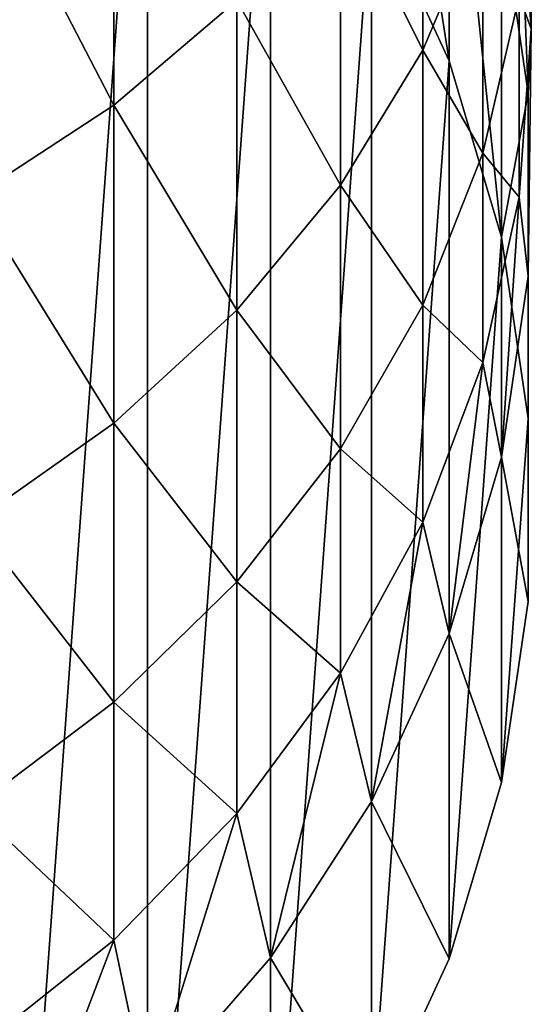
# Model space of a CAD drawing. Header units: metres. Extents: x -27 to 80, y -171 to 27.
# Tile 41 of 117: x 7.69 to 12, y -164.16 to -155.88. Entities that reach past the tile are written whole.
import ezdxf

# ---------------------------------------------------------------- set-up
doc = ezdxf.new("R2010")
doc.units = ezdxf.units.M
doc.layers.add('solid_509380_SW0003', color=7, linetype='CONTINUOUS')

msp = doc.modelspace()

# ---------------------------------------------------------------- linework, layer by layer
at = {"layer": 'solid_509380_SW0003'}
for points in [[(7.573114, -151.252884, 218.311813), (8.770081, -152.30336, 218.694153), (7.573114, -168.747116, 224.679184)], [(10.654623, -152.076004, 227.124817), (11.307101, -156.223709, 220.121048), (10.654609, -154.812134, 219.607269)], [(11.307131, -153.487625, 227.638611), (11.307101, -156.223709, 220.121048), (10.654623, -152.076004, 227.124817)], [(8.770081, -152.30336, 218.694153), (8.770081, -167.69664, 224.296844), (7.573114, -168.747116, 224.679184)], [(8.770081, -152.30336, 218.694153), (9.803653, -153.497192, 219.128662), (8.770081, -167.69664, 224.296844)], [(9.803653, -153.497192, 219.128662), (9.803653, -166.502808, 223.86232), (8.770081, -167.69664, 224.296844)], [(9.803653, -153.497192, 219.128662), (10.654609, -154.812134, 219.607269), (9.803653, -166.502808, 223.86232)], [(11.307131, -153.487625, 227.638611), (11.748995, -157.705704, 220.660446), (11.307101, -156.223709, 220.121048)], [(11.749009, -154.969604, 228.178009), (11.748995, -157.705704, 220.660446), (11.307131, -153.487625, 227.638611)], [(8.485281, -156.596344, 246.352615), (8.485281, -153.620453, 249.377106), (7.305137, -154.322723, 250.137344)], [(8.485281, -156.596344, 246.352615), (9.52024, -155.716599, 245.565979), (8.485281, -153.620453, 249.377106)], [(11.086555, -156.13443, 240.751678), (11.086555, -153.69426, 243.757629), (10.392304, -154.743698, 244.696014)], [(11.086555, -156.13443, 240.751678), (11.59111, -154.937057, 239.870987), (11.086555, -153.69426, 243.757629)], [(7.305137, -157.367844, 247.042496), (8.485281, -156.596344, 246.352615), (7.305137, -154.322723, 250.137344)], [(12, -155.954575, 232.142807), (12, -154.335419, 235.170792), (11.897338, -155.679855, 235.974411)], [(12, -155.954575, 232.142807), (11.897338, -154.539688, 231.470917), (12, -154.335419, 235.170792)], [(11.972025, -156.494324, 228.732956), (11.749009, -154.969604, 228.178009), (11.897338, -154.539688, 231.470917)], [(11.972025, -156.494324, 228.732956), (11.897338, -154.539688, 231.470917), (12, -155.954575, 232.142807)], [(10.392304, -157.268494, 241.585815), (10.392304, -154.743698, 244.696014), (9.52024, -155.716599, 245.565979)], [(10.392304, -157.268494, 241.585815), (11.086555, -156.13443, 240.751678), (10.392304, -154.743698, 244.696014)], [(10.654609, -154.812134, 219.607269), (10.654609, -165.187866, 223.383728), (9.803653, -166.502808, 223.86232)], [(10.654609, -154.812134, 219.607269), (11.307101, -156.223709, 220.121048), (10.654609, -165.187866, 223.383728)], [(11.59111, -157.001297, 236.764297), (11.59111, -154.937057, 239.870987), (11.086555, -156.13443, 240.751678)], [(11.59111, -157.001297, 236.764297), (11.897338, -155.679855, 235.974411), (11.59111, -154.937057, 239.870987)], [(11.972025, -156.494324, 228.732956), (11.748995, -157.705704, 220.660446), (11.749009, -154.969604, 228.178009)], [(11.897338, -157.369476, 232.814697), (11.897338, -155.679855, 235.974411), (11.59111, -157.001297, 236.764297)], [(11.897338, -157.369476, 232.814697), (12, -155.954575, 232.142807), (11.897338, -155.679855, 235.974411)], [(9.52024, -158.31987, 242.359116), (9.52024, -155.716599, 245.565979), (8.485281, -156.596344, 246.352615)], [(9.52024, -158.31987, 242.359116), (10.392304, -157.268494, 241.585815), (9.52024, -155.716599, 245.565979)], [(11.972025, -158.033356, 229.293121), (12, -155.954575, 232.142807), (11.897338, -157.369476, 232.814697)], [(11.972025, -158.033356, 229.293121), (11.972025, -156.494324, 228.732956), (12, -155.954575, 232.142807)], [(11.086555, -158.277115, 237.526901), (11.086555, -156.13443, 240.751678), (10.392304, -157.268494, 241.585815)], [(11.086555, -158.277115, 237.526901), (11.59111, -157.001297, 236.764297), (11.086555, -156.13443, 240.751678)], [(11.307101, -156.223709, 220.121048), (11.307101, -163.776291, 222.869949), (10.654609, -165.187866, 223.383728)], [(11.307101, -156.223709, 220.121048), (11.748995, -157.705704, 220.660446), (11.307101, -163.776291, 222.869949)], [(11.972025, -156.494324, 228.732956), (11.972024, -159.230469, 221.215408), (11.748995, -157.705704, 220.660446)], [(11.972025, -158.033356, 229.293121), (11.972024, -159.230469, 221.215408), (11.972025, -156.494324, 228.732956)], [(8.485281, -159.270538, 243.058365), (8.485281, -156.596344, 246.352615), (7.305137, -157.367844, 247.042496)], [(8.485281, -159.270538, 243.058365), (9.52024, -158.31987, 242.359116), (8.485281, -156.596344, 246.352615)], [(11.59111, -158.760147, 233.475082), (11.59111, -157.001297, 236.764297), (11.086555, -158.277115, 237.526901)], [(11.59111, -158.760147, 233.475082), (11.897338, -157.369476, 232.814697), (11.59111, -157.001297, 236.764297)], [(10.392304, -159.485504, 238.249207), (10.392304, -157.268494, 241.585815), (9.52024, -158.31987, 242.359116)], [(10.392304, -159.485504, 238.249207), (11.086555, -158.277115, 237.526901), (10.392304, -157.268494, 241.585815)], [(7.305137, -160.104263, 243.6716), (8.485281, -159.270538, 243.058365), (7.305137, -157.367844, 247.042496)], [(11.749009, -159.558075, 229.848068), (11.897338, -157.369476, 232.814697), (11.59111, -158.760147, 233.475082)], [(11.749009, -159.558075, 229.848068), (11.972025, -158.033356, 229.293121), (11.897338, -157.369476, 232.814697)], [(11.748995, -157.705704, 220.660446), (11.748995, -162.294296, 222.330551), (11.307101, -163.776291, 222.869949)], [(11.748995, -157.705704, 220.660446), (11.972024, -159.230469, 221.215408), (11.748995, -162.294296, 222.330551)], [(11.749009, -159.558075, 229.848068), (11.972024, -160.769531, 221.775589), (11.972025, -158.033356, 229.293121)], [(11.972025, -158.033356, 229.293121), (11.972024, -160.769531, 221.775589), (11.972024, -159.230469, 221.215408)], [(9.52024, -160.605759, 238.918823), (9.52024, -158.31987, 242.359116), (8.485281, -159.270538, 243.058365)], [(9.52024, -160.605759, 238.918823), (10.392304, -159.485504, 238.249207), (9.52024, -158.31987, 242.359116)], [(11.086555, -160.102829, 234.112671), (11.086555, -158.277115, 237.526901), (10.392304, -159.485504, 238.249207)], [(11.086555, -160.102829, 234.112671), (11.59111, -158.760147, 233.475082), (11.086555, -158.277115, 237.526901)], [(11.307131, -161.040039, 230.387466), (11.59111, -158.760147, 233.475082), (11.086555, -160.102829, 234.112671)], [(11.307131, -161.040039, 230.387466), (11.749009, -159.558075, 229.848068), (11.59111, -158.760147, 233.475082)], [(11.972024, -159.230469, 221.215408), (11.972024, -160.769531, 221.775589), (11.748995, -162.294296, 222.330551)], [(8.485281, -161.618729, 239.524323), (8.485281, -159.270538, 243.058365), (7.305137, -160.104263, 243.6716)], [(8.485281, -161.618729, 239.524323), (9.52024, -160.605759, 238.918823), (8.485281, -159.270538, 243.058365)], [(10.392304, -161.374527, 234.716553), (10.392304, -159.485504, 238.249207), (9.52024, -160.605759, 238.918823)], [(10.392304, -161.374527, 234.716553), (11.086555, -160.102829, 234.112671), (10.392304, -159.485504, 238.249207)], [(11.307131, -161.040039, 230.387466), (11.748995, -162.294296, 222.330551), (11.749009, -159.558075, 229.848068)], [(11.749009, -159.558075, 229.848068), (11.748995, -162.294296, 222.330551), (11.972024, -160.769531, 221.775589)], [(7.305137, -162.50708, 240.055328), (8.485281, -161.618729, 239.524323), (7.305137, -160.104263, 243.6716)], [(10.654623, -162.451675, 230.90126), (11.086555, -160.102829, 234.112671), (10.392304, -161.374527, 234.716553)], [(10.654623, -162.451675, 230.90126), (11.307131, -161.040039, 230.387466), (11.086555, -160.102829, 234.112671)], [(9.52024, -162.553482, 235.276398), (9.52024, -160.605759, 238.918823), (8.485281, -161.618729, 239.524323)], [(9.52024, -162.553482, 235.276398), (10.392304, -161.374527, 234.716553), (9.52024, -160.605759, 238.918823)], [(10.654623, -162.451675, 230.90126), (11.307101, -163.776291, 222.869949), (11.307131, -161.040039, 230.387466)], [(11.307131, -161.040039, 230.387466), (11.307101, -163.776291, 222.869949), (11.748995, -162.294296, 222.330551)], [(9.803638, -163.766663, 231.379868), (10.392304, -161.374527, 234.716553), (9.52024, -162.553482, 235.276398)], [(9.803638, -163.766663, 231.379868), (10.654623, -162.451675, 230.90126), (10.392304, -161.374527, 234.716553)], [(8.485281, -163.619537, 235.782639), (8.485281, -161.618729, 239.524323), (7.305137, -162.50708, 240.055328)], [(8.485281, -163.619537, 235.782639), (9.52024, -162.553482, 235.276398), (8.485281, -161.618729, 239.524323)], [(9.803638, -163.766663, 231.379868), (10.654609, -165.187866, 223.383728), (10.654623, -162.451675, 230.90126)], [(10.654623, -162.451675, 230.90126), (10.654609, -165.187866, 223.383728), (11.307101, -163.776291, 222.869949)], [(7.305137, -164.554443, 236.226593), (8.485281, -163.619537, 235.782639), (7.305137, -162.50708, 240.055328)], [(8.770032, -164.960526, 231.814407), (9.52024, -162.553482, 235.276398), (8.485281, -163.619537, 235.782639)], [(8.770032, -164.960526, 231.814407), (9.803638, -163.766663, 231.379868), (9.52024, -162.553482, 235.276398)], [(7.573055, -166.011002, 232.196747), (8.485281, -163.619537, 235.782639), (7.305137, -164.554443, 236.226593)], [(7.573055, -166.011002, 232.196747), (8.770032, -164.960526, 231.814407), (8.485281, -163.619537, 235.782639)], [(8.770032, -164.960526, 231.814407), (9.803653, -166.502808, 223.86232), (9.803638, -163.766663, 231.379868)], [(9.803638, -163.766663, 231.379868), (9.803653, -166.502808, 223.86232), (10.654609, -165.187866, 223.383728)]]:
    msp.add_3dface(points, dxfattribs=at)

doc.saveas('drawing.dxf')
